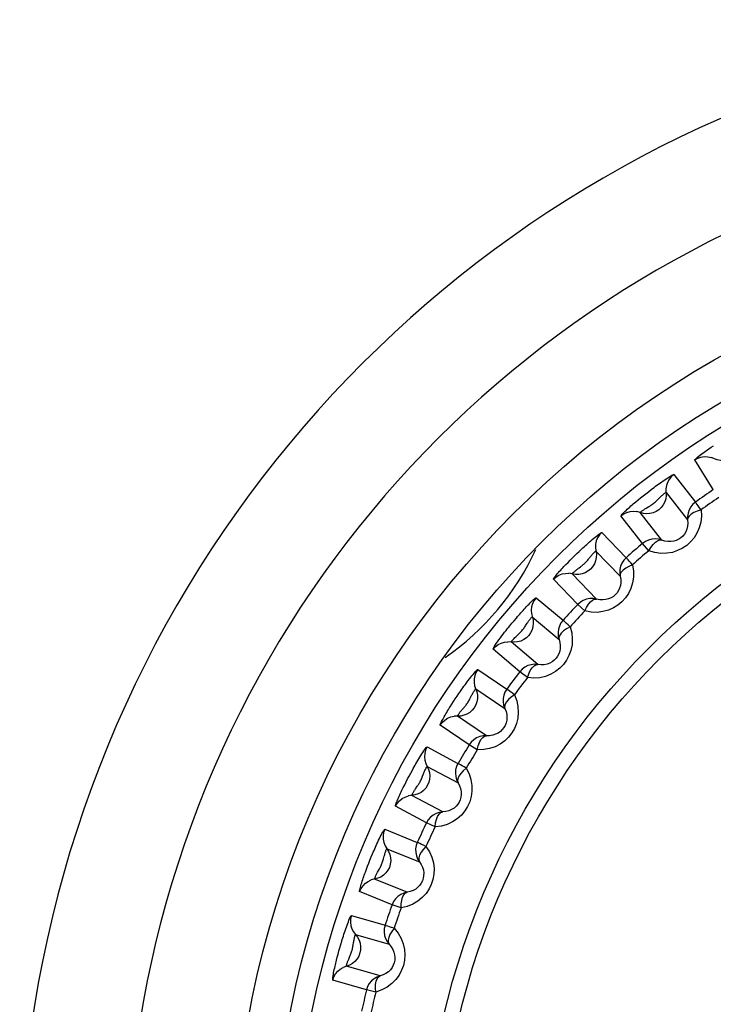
# Model space of a CAD drawing. Header units: millimetres. Extents: x -2579 to 1363, y -329 to 2298.
# Tile 99 of 256: x -1229 to -1222, y 1572 to 1581. Entities that reach past the tile are written whole.
import ezdxf

# ---------------------------------------------------------------- set-up
doc = ezdxf.new("R2010")
doc.units = ezdxf.units.MM
doc.header["$LTSCALE"] = 30.734
doc.layers.get('0').update_dxf_attribs({"linetype": 'CONTINUOUS'})

msp = doc.modelspace()

# ---------------------------------------------------------------- linework, layer by layer
at = {"color": 2}
for p, q in [((-1222.227, 1576.9781), (-1222.4013, 1577.2572)), ((-1222.5969, 1577.1202), (-1222.3942, 1576.861)), ((-1222.8855, 1576.9205), (-1222.8615, 1576.9394)), ((-1222.8615, 1576.9394), (-1222.8368, 1576.9585)), ((-1222.6703, 1576.9527), (-1222.4679, 1576.6934)), ((-1222.9557, 1576.8632), (-1222.9328, 1576.8822)), ((-1222.9328, 1576.8822), (-1222.9093, 1576.9014)), ((-1222.9093, 1576.9014), (-1222.8855, 1576.9205)), ((-1222.7107, 1576.5037), (-1222.9133, 1576.7629)), ((-1222.8565, 1576.8045), (-1222.831, 1576.8199)), ((-1222.8911, 1576.4728), (-1223.0936, 1576.7322)), ((-1223.2738, 1576.5755), (-1223.0451, 1576.3389)), ((-1222.8331, 1576.4043), (-1222.8911, 1576.4728)), ((-1223.5293, 1576.3571), (-1223.5082, 1576.3775)), ((-1223.5082, 1576.3775), (-1223.4863, 1576.3984)), ((-1223.3293, 1576.4012), (-1223.1009, 1576.1645)), ((-1223.6106, 1576.2753), (-1223.591, 1576.2955)), ((-1223.591, 1576.2955), (-1223.5708, 1576.316)), ((-1223.5708, 1576.316), (-1223.5501, 1576.3366)), ((-1223.5501, 1576.3366), (-1223.5293, 1576.3571)), ((-1223.3226, 1575.9505), (-1223.5511, 1576.1871)), ((-1223.4987, 1575.9009), (-1223.7272, 1576.1377)), ((-1223.8901, 1575.963), (-1223.6379, 1575.7516)), ((-1223.4339, 1575.8388), (-1223.4987, 1575.9009)), ((-1224.1381, 1575.6987), (-1224.1174, 1575.7238)), ((-1224.1174, 1575.7238), (-1224.0971, 1575.7479)), ((-1223.9859, 1575.7053), (-1223.9731, 1575.7249)), ((-1223.9271, 1575.7839), (-1223.6751, 1575.5724)), ((-1223.8732, 1575.3363), (-1224.1253, 1575.5477)), ((-1224.0433, 1575.2686), (-1224.2952, 1575.4802)), ((-1224.439, 1575.2895), (-1224.1661, 1575.1056)), ((-1223.9723, 1575.2136), (-1224.0433, 1575.2686)), ((-1224.457, 1575.1075), (-1224.1843, 1574.9234)), ((-1224.6827, 1574.9626), (-1224.6664, 1574.9878)), ((-1224.6664, 1574.9878), (-1224.6498, 1575.0131)), ((-1224.6498, 1575.0131), (-1224.6329, 1575.0383)), ((-1224.6329, 1575.0383), (-1224.6155, 1575.0639)), ((-1224.6986, 1574.9376), (-1224.6827, 1574.9626)), ((-1224.587, 1574.9105), (-1224.5674, 1574.9331)), ((-1224.3567, 1574.668), (-1224.6294, 1574.8518)), ((-1224.5187, 1574.5828), (-1224.7914, 1574.7669)), ((-1224.9144, 1574.5622), (-1224.6238, 1574.4079)), ((-1224.4423, 1574.5356), (-1224.5187, 1574.5828)), ((-1224.9133, 1574.3793), (-1224.6229, 1574.2248)), ((-1225.1107, 1574.2352), (-1225.0967, 1574.2624)), ((-1225.0967, 1574.2624), (-1225.0825, 1574.2894)), ((-1225.0825, 1574.2894), (-1225.0678, 1574.3169)), ((-1225.1376, 1574.1815), (-1225.1244, 1574.2082)), ((-1225.1244, 1574.2082), (-1225.1107, 1574.2352)), ((-1225.0231, 1574.1682), (-1225.0061, 1574.1927)), ((-1224.7676, 1573.9527), (-1225.0581, 1574.1071)), ((-1224.9198, 1573.8511), (-1225.2103, 1574.0057)), ((-1225.3112, 1573.7893), (-1225.0061, 1573.6661)), ((-1224.839, 1573.8121), (-1224.9198, 1573.8511)), ((-1225.291, 1573.6075), (-1224.9861, 1573.4842)), ((-1225.4499, 1573.5004), (-1225.4382, 1573.5293)), ((-1225.4934, 1573.3873), (-1225.4831, 1573.4152)), ((-1225.4831, 1573.4152), (-1225.4723, 1573.4435)), ((-1225.4723, 1573.4435), (-1225.4612, 1573.472)), ((-1225.4612, 1573.472), (-1225.4499, 1573.5004)), ((-1225.3782, 1573.3861), (-1225.3638, 1573.4122)), ((-1225.1015, 1573.1985), (-1225.4065, 1573.3216)), ((-1225.2423, 1573.0815), (-1225.5474, 1573.2049)), ((-1225.1578, 1573.0512), (-1225.2423, 1573.0815)), ((-1225.6251, 1572.9791), (-1225.3087, 1572.8885)), ((-1225.586, 1572.8004), (-1225.2698, 1572.7097)), ((-1225.7411, 1572.6479), (-1225.7328, 1572.6773)), ((-1225.7328, 1572.6773), (-1225.7241, 1572.7072)), ((-1225.7643, 1572.5603), (-1225.7569, 1572.5891)), ((-1225.7569, 1572.5891), (-1225.7492, 1572.6184)), ((-1225.7492, 1572.6184), (-1225.7411, 1572.6479)), ((-1225.6495, 1572.5711), (-1225.638, 1572.5985)), ((-1225.3548, 1572.4134), (-1225.671, 1572.504)), ((-1225.4826, 1572.2824), (-1225.7988, 1572.3732)), ((-1225.3954, 1572.2611), (-1225.4826, 1572.2824))]:
    msp.add_line(p, q, dxfattribs=at)
for points in [[(-1222.4013, 1577.2572), (-1222.4006, 1577.2599), (-1222.3956, 1577.2654), (-1222.3862, 1577.274), (-1222.3728, 1577.2851), (-1222.3552, 1577.2988), (-1222.3351, 1577.3139), (-1222.3135, 1577.3295), (-1222.2911, 1577.3453), (-1222.2692, 1577.3604), (-1222.2469, 1577.3755), (-1222.2241, 1577.3906)], [(-1221.9595, 1577.4016), (-1221.9668, 1577.3717), (-1221.9792, 1577.3435), (-1221.9962, 1577.3178), (-1222.0173, 1577.2953), (-1222.0419, 1577.2768), (-1222.0694, 1577.2628), (-1222.0988, 1577.2536), (-1222.1294, 1577.2496), (-1222.1601, 1577.2509), (-1222.1902, 1577.2574), (-1222.2484, 1577.2807)], [(-1222.4013, 1577.2572), (-1222.3734, 1577.2727), (-1222.3432, 1577.2831), (-1222.3116, 1577.288), (-1222.2797, 1577.2872), (-1222.2484, 1577.2807)], [(-1222.8368, 1576.9585), (-1222.8108, 1576.9784), (-1222.7972, 1576.9887), (-1222.7835, 1576.9989), (-1222.7697, 1577.0091), (-1222.756, 1577.0192), (-1222.7421, 1577.0292), (-1222.7279, 1577.0394), (-1222.7133, 1577.0497), (-1222.6983, 1577.0601), (-1222.6832, 1577.0704), (-1222.6682, 1577.0804), (-1222.6536, 1577.09), (-1222.6397, 1577.0988), (-1222.6268, 1577.1066), (-1222.6154, 1577.1131), (-1222.6062, 1577.1179), (-1222.6001, 1577.1202), (-1222.5969, 1577.1202)], [(-1222.5969, 1577.1202), (-1222.6211, 1577.0993), (-1222.6411, 1577.0745), (-1222.6565, 1577.0465), (-1222.6667, 1577.0162), (-1222.6713, 1576.9846), (-1222.6693, 1576.9219)], [(-1222.6693, 1576.9219), (-1222.6735, 1576.8914), (-1222.6828, 1576.8621), (-1222.697, 1576.8348), (-1222.7157, 1576.8103), (-1222.7383, 1576.7893), (-1222.7641, 1576.7724), (-1222.7924, 1576.7603), (-1222.8224, 1576.7531), (-1222.8531, 1576.7511), (-1222.8837, 1576.7544), (-1222.944, 1576.7716)], [(-1222.728, 1576.9041), (-1222.722, 1576.9101), (-1222.716, 1576.9159), (-1222.71, 1576.9216), (-1222.704, 1576.9272), (-1222.698, 1576.9325), (-1222.6923, 1576.9374), (-1222.6869, 1576.9419), (-1222.6819, 1576.9458), (-1222.6775, 1576.949), (-1222.6739, 1576.9514), (-1222.6715, 1576.9526), (-1222.6703, 1576.9527)], [(-1223.0936, 1576.7322), (-1223.0929, 1576.735), (-1223.0898, 1576.7397), (-1223.084, 1576.7464), (-1223.0764, 1576.7546), (-1223.0674, 1576.7636), (-1223.0574, 1576.7734), (-1223.0466, 1576.7835), (-1223.0353, 1576.7939), (-1223.0237, 1576.8044), (-1223.0121, 1576.8148), (-1223.0006, 1576.8249), (-1222.9892, 1576.8347), (-1222.978, 1576.8443), (-1222.9669, 1576.8538), (-1222.9557, 1576.8632)], [(-1222.831, 1576.8199), (-1222.8241, 1576.8242), (-1222.817, 1576.8287), (-1222.8099, 1576.8334), (-1222.8026, 1576.8383), (-1222.7954, 1576.8434), (-1222.7882, 1576.8488), (-1222.7811, 1576.8544), (-1222.7741, 1576.8603), (-1222.7671, 1576.8664), (-1222.7601, 1576.8728), (-1222.7532, 1576.8792), (-1222.7466, 1576.8857), (-1222.728, 1576.9041)], [(-1222.3942, 1576.861), (-1222.4184, 1576.8401), (-1222.4385, 1576.8153), (-1222.4539, 1576.7873), (-1222.4642, 1576.757), (-1222.4688, 1576.7254), (-1222.4679, 1576.6935)], [(-1222.3418, 1576.7882), (-1222.356, 1576.8082), (-1222.3686, 1576.8254), (-1222.379, 1576.8397), (-1222.3868, 1576.8506), (-1222.3919, 1576.8577), (-1222.3942, 1576.861)], [(-1223.0936, 1576.7322), (-1223.0675, 1576.7506), (-1223.0385, 1576.764), (-1223.0076, 1576.7721), (-1222.9758, 1576.7747), (-1222.944, 1576.7716)], [(-1222.9133, 1576.7629), (-1222.913, 1576.7639), (-1222.9115, 1576.7657), (-1222.9088, 1576.7682), (-1222.9053, 1576.7712), (-1222.9011, 1576.7746), (-1222.8964, 1576.7781), (-1222.8912, 1576.7819), (-1222.8858, 1576.7857), (-1222.8801, 1576.7895), (-1222.8742, 1576.7934), (-1222.8684, 1576.7971), (-1222.8624, 1576.8008), (-1222.8565, 1576.8045)], [(-1222.3418, 1576.7882), (-1222.3393, 1576.7286), (-1222.3449, 1576.6725), (-1222.3592, 1576.6191), (-1222.3806, 1576.5699), (-1222.4078, 1576.5261), (-1222.4402, 1576.4876), (-1222.4764, 1576.4548), (-1222.5169, 1576.4275), (-1222.5621, 1576.4053), (-1222.6112, 1576.3893), (-1222.6643, 1576.3804), (-1222.7197, 1576.3793), (-1222.7758, 1576.3874), (-1222.8331, 1576.4043)], [(-1222.3418, 1576.7882), (-1222.3771, 1576.7768), (-1222.4088, 1576.7635), (-1222.4346, 1576.7474), (-1222.4536, 1576.7298), (-1222.465, 1576.7121), (-1222.4679, 1576.6935)], [(-1222.4679, 1576.6934), (-1222.4657, 1576.6635), (-1222.4682, 1576.6346), (-1222.4748, 1576.6076), (-1222.485, 1576.5829), (-1222.4982, 1576.5609), (-1222.514, 1576.5417), (-1222.5319, 1576.5255), (-1222.5519, 1576.512), (-1222.5743, 1576.5012), (-1222.5989, 1576.4936), (-1222.6254, 1576.4897), (-1222.6534, 1576.4898), (-1222.682, 1576.4944), (-1222.7107, 1576.5037)], [(-1223.4863, 1576.3984), (-1223.463, 1576.4202), (-1223.451, 1576.4314), (-1223.4389, 1576.4425), (-1223.4269, 1576.4535), (-1223.4148, 1576.4643), (-1223.4026, 1576.4753), (-1223.3899, 1576.4865), (-1223.3769, 1576.4978), (-1223.3636, 1576.5092), (-1223.3503, 1576.5204), (-1223.3371, 1576.5313), (-1223.3243, 1576.5417), (-1223.3121, 1576.5513), (-1223.3008, 1576.5598), (-1223.2907, 1576.567), (-1223.2825, 1576.5724), (-1223.2769, 1576.5751), (-1223.2738, 1576.5755)], [(-1223.2738, 1576.5755), (-1223.2957, 1576.5522), (-1223.313, 1576.5254), (-1223.3254, 1576.4959), (-1223.3323, 1576.4647), (-1223.3337, 1576.4329), (-1223.3251, 1576.3707)], [(-1222.7107, 1576.5037), (-1222.7415, 1576.5124), (-1222.7733, 1576.5155), (-1222.8051, 1576.5129), (-1222.836, 1576.5047), (-1222.865, 1576.4912), (-1222.8911, 1576.4728)], [(-1222.8331, 1576.4043), (-1222.8135, 1576.4358), (-1222.793, 1576.4634), (-1222.7711, 1576.4845), (-1222.7495, 1576.4987), (-1222.7295, 1576.5054), (-1222.7107, 1576.5037)], [(-1223.3251, 1576.3707), (-1223.3261, 1576.34), (-1223.3323, 1576.3098), (-1223.3436, 1576.2811), (-1223.3596, 1576.2548), (-1223.3798, 1576.2316), (-1223.4037, 1576.2122), (-1223.4306, 1576.1971), (-1223.4596, 1576.1868), (-1223.49, 1576.1816), (-1223.5208, 1576.1817), (-1223.5826, 1576.1925)], [(-1223.3842, 1576.3438), (-1223.3791, 1576.35), (-1223.374, 1576.3562), (-1223.3688, 1576.3623), (-1223.3636, 1576.3683), (-1223.3585, 1576.3741), (-1223.3534, 1576.3796), (-1223.3485, 1576.3848), (-1223.3439, 1576.3895), (-1223.3396, 1576.3936), (-1223.3358, 1576.3971), (-1223.3326, 1576.3996), (-1223.3304, 1576.401), (-1223.3293, 1576.4012)], [(-1223.7272, 1576.1377), (-1223.7269, 1576.1403), (-1223.7246, 1576.145), (-1223.72, 1576.1518), (-1223.7137, 1576.1601), (-1223.7064, 1576.1694), (-1223.698, 1576.1795), (-1223.689, 1576.1901), (-1223.6794, 1576.201), (-1223.6695, 1576.2121), (-1223.6595, 1576.2232), (-1223.6495, 1576.2341), (-1223.6396, 1576.2448), (-1223.6299, 1576.2551), (-1223.6202, 1576.2653), (-1223.6106, 1576.2753)], [(-1223.474, 1576.2533), (-1223.4679, 1576.2581), (-1223.4616, 1576.2631), (-1223.4552, 1576.2683), (-1223.4488, 1576.2737), (-1223.4425, 1576.2793), (-1223.4362, 1576.2851), (-1223.43, 1576.2911), (-1223.4239, 1576.2974), (-1223.4178, 1576.3038), (-1223.4118, 1576.3105), (-1223.4059, 1576.3174), (-1223.4001, 1576.3243), (-1223.3946, 1576.3309), (-1223.3842, 1576.3438)], [(-1223.0451, 1576.3389), (-1223.067, 1576.3156), (-1223.0844, 1576.2888), (-1223.0968, 1576.2593), (-1223.1038, 1576.2281), (-1223.1052, 1576.1962), (-1223.1009, 1576.1646)], [(-1222.9854, 1576.2719), (-1223.0016, 1576.2904), (-1223.016, 1576.3062), (-1223.0278, 1576.3193), (-1223.0366, 1576.3294), (-1223.0425, 1576.3358), (-1223.0451, 1576.3389)], [(-1223.7272, 1576.1377), (-1223.7032, 1576.1587), (-1223.6757, 1576.1751), (-1223.6459, 1576.1864), (-1223.6145, 1576.1923), (-1223.5826, 1576.1925)], [(-1223.5511, 1576.1871), (-1223.551, 1576.188), (-1223.5498, 1576.1898), (-1223.5476, 1576.1924), (-1223.5446, 1576.1956), (-1223.5411, 1576.1991), (-1223.5371, 1576.2029), (-1223.5327, 1576.2069), (-1223.528, 1576.211), (-1223.523, 1576.2152), (-1223.5179, 1576.2195), (-1223.5127, 1576.2237), (-1223.5075, 1576.2278), (-1223.5022, 1576.2319)], [(-1223.5022, 1576.2319), (-1223.4914, 1576.2401), (-1223.4858, 1576.2444), (-1223.474, 1576.2533)], [(-1222.9854, 1576.2719), (-1222.9767, 1576.213), (-1222.9764, 1576.1565), (-1222.9851, 1576.1019), (-1223.0011, 1576.0508), (-1223.0236, 1576.0044), (-1223.0518, 1575.9627), (-1223.0844, 1575.9263), (-1223.1218, 1575.8949), (-1223.1644, 1575.8681), (-1223.2116, 1575.8471), (-1223.2635, 1575.8327), (-1223.3185, 1575.8258), (-1223.3751, 1575.828), (-1223.4339, 1575.8388)], [(-1222.9854, 1576.2719), (-1223.0193, 1576.2569), (-1223.0495, 1576.2404), (-1223.0735, 1576.2217), (-1223.0905, 1576.2022), (-1223.1, 1576.1834), (-1223.1009, 1576.1646)], [(-1223.1009, 1576.1645), (-1223.0956, 1576.135), (-1223.095, 1576.106), (-1223.0988, 1576.0785), (-1223.1063, 1576.0528), (-1223.1172, 1576.0296), (-1223.1309, 1576.0088), (-1223.147, 1575.9908), (-1223.1655, 1575.9753), (-1223.1867, 1575.9623), (-1223.2103, 1575.9522), (-1223.2363, 1575.9454), (-1223.2641, 1575.9426), (-1223.2931, 1575.9442), (-1223.3226, 1575.9505)], [(-1224.0971, 1575.7479), (-1224.0758, 1575.7729), (-1224.0648, 1575.7856), (-1224.0539, 1575.7981), (-1224.0431, 1575.8104), (-1224.0328, 1575.822), (-1224.0226, 1575.8334), (-1224.0123, 1575.8448), (-1224.0018, 1575.8562), (-1223.9909, 1575.8681), (-1223.9797, 1575.88), (-1223.9683, 1575.892), (-1223.9568, 1575.9039), (-1223.9455, 1575.9154), (-1223.9344, 1575.9264), (-1223.9238, 1575.9366), (-1223.9141, 1575.9457), (-1223.9053, 1575.9534), (-1223.898, 1575.9592), (-1223.893, 1575.9623), (-1223.8901, 1575.963)], [(-1223.8901, 1575.963), (-1223.9094, 1575.9375), (-1223.9238, 1575.9091), (-1223.933, 1575.8785), (-1223.9367, 1575.8468), (-1223.9347, 1575.8149), (-1223.9196, 1575.754)], [(-1223.3226, 1575.9505), (-1223.354, 1575.9559), (-1223.386, 1575.9556), (-1223.4174, 1575.9497), (-1223.4473, 1575.9384), (-1223.4747, 1575.9219), (-1223.4987, 1575.9009)], [(-1223.4339, 1575.8388), (-1223.4177, 1575.8722), (-1223.4001, 1575.9017), (-1223.3806, 1575.9251), (-1223.3606, 1575.9414), (-1223.3414, 1575.9502), (-1223.3226, 1575.9505)], [(-1223.9196, 1575.754), (-1223.9174, 1575.7233), (-1223.9204, 1575.6927), (-1223.9287, 1575.663), (-1223.9418, 1575.6351), (-1223.9595, 1575.6099), (-1223.9813, 1575.5881), (-1224.0065, 1575.5703), (-1224.0343, 1575.557), (-1224.0639, 1575.5487), (-1224.0945, 1575.5456), (-1224.1571, 1575.5498)], [(-1223.9731, 1575.7249), (-1223.9689, 1575.7312), (-1223.9647, 1575.7374), (-1223.9605, 1575.7437), (-1223.9562, 1575.7498), (-1223.9519, 1575.7557), (-1223.9477, 1575.7613), (-1223.9436, 1575.7666), (-1223.9397, 1575.7715), (-1223.936, 1575.7758), (-1223.9328, 1575.7794), (-1223.9301, 1575.7821), (-1223.9281, 1575.7836), (-1223.9271, 1575.7839)], [(-1223.6379, 1575.7516), (-1223.6572, 1575.7261), (-1223.6718, 1575.6976), (-1223.681, 1575.6671), (-1223.6847, 1575.6353), (-1223.6827, 1575.6034), (-1223.6751, 1575.5724)], [(-1223.5715, 1575.6912), (-1223.5896, 1575.7079), (-1223.6055, 1575.7221), (-1223.6186, 1575.734), (-1223.6285, 1575.743), (-1223.635, 1575.7488), (-1223.6379, 1575.7516)], [(-1224.2952, 1575.4802), (-1224.2951, 1575.4836), (-1224.2918, 1575.4907), (-1224.2852, 1575.5021), (-1224.2761, 1575.5165), (-1224.2651, 1575.5328), (-1224.2527, 1575.5504), (-1224.2397, 1575.5684), (-1224.2263, 1575.5866), (-1224.2127, 1575.6045), (-1224.1992, 1575.6222), (-1224.1859, 1575.6391), (-1224.1731, 1575.6554), (-1224.1608, 1575.6707), (-1224.1491, 1575.6852), (-1224.1381, 1575.6987)], [(-1224.0591, 1575.6183), (-1224.0515, 1575.6255), (-1224.0442, 1575.6327), (-1224.0372, 1575.6397), (-1224.0307, 1575.6466), (-1224.0245, 1575.6535), (-1224.0185, 1575.6605), (-1224.0126, 1575.6677), (-1224.0069, 1575.6751), (-1224.0012, 1575.6828), (-1223.9958, 1575.6905), (-1223.9907, 1575.698), (-1223.9859, 1575.7053)], [(-1223.5715, 1575.6912), (-1223.5567, 1575.6333), (-1223.5505, 1575.577), (-1223.5535, 1575.5217), (-1223.5642, 1575.469), (-1223.582, 1575.4202), (-1223.6059, 1575.3757), (-1223.6344, 1575.3363), (-1223.6683, 1575.3016), (-1223.708, 1575.2705), (-1223.7529, 1575.2447), (-1223.8028, 1575.2251), (-1223.8566, 1575.2127), (-1223.9129, 1575.2091), (-1223.9723, 1575.2136)], [(-1223.5715, 1575.6912), (-1223.6037, 1575.6728), (-1223.6319, 1575.6532), (-1223.6538, 1575.6321), (-1223.6687, 1575.611), (-1223.6762, 1575.5912), (-1223.6751, 1575.5724)], [(-1224.2952, 1575.4802), (-1224.2735, 1575.5036), (-1224.248, 1575.5228), (-1224.2194, 1575.5372), (-1224.1888, 1575.5463), (-1224.1571, 1575.5498)], [(-1224.1253, 1575.5477), (-1224.1252, 1575.549), (-1224.1234, 1575.5518), (-1224.1202, 1575.5561), (-1224.1157, 1575.5617), (-1224.1102, 1575.568), (-1224.1039, 1575.5748), (-1224.0971, 1575.5819), (-1224.0899, 1575.5891), (-1224.0824, 1575.5964), (-1224.0746, 1575.6037), (-1224.0591, 1575.6183)], [(-1223.6751, 1575.5724), (-1223.6668, 1575.5434), (-1223.6632, 1575.5146), (-1223.6641, 1575.4867), (-1223.669, 1575.4603), (-1223.6774, 1575.436), (-1223.689, 1575.4138), (-1223.7032, 1575.3944), (-1223.7199, 1575.3772), (-1223.7396, 1575.362), (-1223.7621, 1575.3495), (-1223.7872, 1575.3402), (-1223.8145, 1575.3346), (-1223.8433, 1575.3331), (-1223.8732, 1575.3363)], [(-1224.6155, 1575.0639), (-1224.597, 1575.0907), (-1224.5873, 1575.1046), (-1224.5775, 1575.1184), (-1224.5677, 1575.1322), (-1224.5578, 1575.1459), (-1224.5478, 1575.1596), (-1224.5374, 1575.1736), (-1224.5268, 1575.1878), (-1224.5159, 1575.2022), (-1224.5048, 1575.2165), (-1224.4937, 1575.2305), (-1224.4829, 1575.2439), (-1224.4725, 1575.2565), (-1224.4628, 1575.2677), (-1224.4541, 1575.2772), (-1224.4469, 1575.2845), (-1224.4419, 1575.2884), (-1224.439, 1575.2895)], [(-1224.439, 1575.2895), (-1224.4555, 1575.2621), (-1224.4669, 1575.2323), (-1224.4728, 1575.2009), (-1224.4731, 1575.169), (-1224.4678, 1575.1375), (-1224.4465, 1575.0785)], [(-1223.8732, 1575.3363), (-1223.9051, 1575.3384), (-1223.9368, 1575.3348), (-1223.9675, 1575.3257), (-1223.996, 1575.3112), (-1224.0215, 1575.292), (-1224.0433, 1575.2686)], [(-1223.9723, 1575.2136), (-1223.9597, 1575.2485), (-1223.9453, 1575.2797), (-1223.9283, 1575.305), (-1223.9101, 1575.3233), (-1223.892, 1575.3341), (-1223.8732, 1575.3363)], [(-1224.4465, 1575.0785), (-1224.4411, 1575.0482), (-1224.4409, 1575.0174), (-1224.446, 1574.987), (-1224.4561, 1574.958), (-1224.4711, 1574.931), (-1224.4905, 1574.907), (-1224.5136, 1574.8867), (-1224.5399, 1574.8706), (-1224.5685, 1574.8593), (-1224.5987, 1574.8529), (-1224.6613, 1574.8506)], [(-1224.5082, 1575.0213), (-1224.4964, 1575.0443), (-1224.4926, 1575.0517), (-1224.4887, 1575.059), (-1224.4848, 1575.0662), (-1224.4808, 1575.0733), (-1224.4768, 1575.0801), (-1224.473, 1575.0864), (-1224.4692, 1575.0923), (-1224.4657, 1575.0975), (-1224.4626, 1575.1019), (-1224.46, 1575.1051), (-1224.4581, 1575.107), (-1224.457, 1575.1075)], [(-1224.1661, 1575.1056), (-1224.1826, 1575.0782), (-1224.1941, 1575.0484), (-1224.2001, 1575.017), (-1224.2004, 1574.985), (-1224.1951, 1574.9535), (-1224.1843, 1574.9235)], [(-1224.0937, 1575.0525), (-1224.1134, 1575.0672), (-1224.1307, 1575.0796), (-1224.145, 1575.0901), (-1224.1558, 1575.098), (-1224.1629, 1575.1031), (-1224.1661, 1575.1056)], [(-1224.5674, 1574.9331), (-1224.5622, 1574.9393), (-1224.5569, 1574.9457), (-1224.5516, 1574.9524), (-1224.5463, 1574.9593), (-1224.5411, 1574.9664), (-1224.536, 1574.9737), (-1224.5311, 1574.9812), (-1224.5262, 1574.9889), (-1224.5215, 1574.9969), (-1224.5169, 1575.005), (-1224.5125, 1575.0132), (-1224.5082, 1575.0213)], [(-1224.0937, 1575.0525), (-1224.0729, 1574.9966), (-1224.0609, 1574.9415), (-1224.058, 1574.8863), (-1224.0631, 1574.8329), (-1224.0755, 1574.7828), (-1224.0944, 1574.7362), (-1224.1187, 1574.6938), (-1224.1488, 1574.6553), (-1224.1849, 1574.6203), (-1224.2267, 1574.5899), (-1224.2744, 1574.565), (-1224.3268, 1574.5469), (-1224.3826, 1574.5373), (-1224.4423, 1574.5356)], [(-1224.0937, 1575.0525), (-1224.1238, 1575.0307), (-1224.1498, 1575.0083), (-1224.1694, 1574.985), (-1224.182, 1574.9625), (-1224.1874, 1574.9421), (-1224.1843, 1574.9235)], [(-1224.7914, 1574.7669), (-1224.7918, 1574.7678), (-1224.7918, 1574.7694), (-1224.7912, 1574.7718), (-1224.7901, 1574.7751), (-1224.7884, 1574.7795), (-1224.786, 1574.785), (-1224.7828, 1574.7919), (-1224.7787, 1574.8002), (-1224.7736, 1574.8099), (-1224.7677, 1574.821), (-1224.7609, 1574.8333), (-1224.7535, 1574.8464), (-1224.7457, 1574.86), (-1224.7376, 1574.8737), (-1224.7297, 1574.8871), (-1224.7218, 1574.9001), (-1224.714, 1574.9128), (-1224.7063, 1574.9252), (-1224.6986, 1574.9376)], [(-1224.6294, 1574.8518), (-1224.6296, 1574.8522), (-1224.6295, 1574.8528), (-1224.6292, 1574.8538), (-1224.6286, 1574.8551), (-1224.6277, 1574.8567), (-1224.6264, 1574.8589), (-1224.6248, 1574.8616), (-1224.6227, 1574.8648), (-1224.6201, 1574.8686), (-1224.617, 1574.873), (-1224.6134, 1574.8779), (-1224.6095, 1574.8831), (-1224.6052, 1574.8886), (-1224.6007, 1574.8941), (-1224.5962, 1574.8996), (-1224.5916, 1574.9051), (-1224.587, 1574.9105)], [(-1224.1843, 1574.9234), (-1224.173, 1574.8956), (-1224.1665, 1574.8674), (-1224.1644, 1574.8397), (-1224.1664, 1574.813), (-1224.1722, 1574.788), (-1224.1813, 1574.7649), (-1224.1933, 1574.7439), (-1224.2082, 1574.7249), (-1224.2262, 1574.7077), (-1224.2472, 1574.6929), (-1224.2712, 1574.6809), (-1224.2978, 1574.6724), (-1224.3265, 1574.6679), (-1224.3567, 1574.668)], [(-1224.7914, 1574.7669), (-1224.7722, 1574.7925), (-1224.7488, 1574.8142), (-1224.722, 1574.8315), (-1224.6925, 1574.8438), (-1224.6613, 1574.8506)], [(-1224.3567, 1574.668), (-1224.3886, 1574.6667), (-1224.4198, 1574.6598), (-1224.4493, 1574.6475), (-1224.4761, 1574.6302), (-1224.4995, 1574.6084), (-1224.5187, 1574.5828)], [(-1224.4423, 1574.5356), (-1224.4335, 1574.5716), (-1224.4224, 1574.6042), (-1224.4082, 1574.631), (-1224.392, 1574.6512), (-1224.3751, 1574.6638), (-1224.3567, 1574.668)], [(-1225.0678, 1574.3169), (-1225.0521, 1574.3457), (-1225.0439, 1574.3606), (-1225.0355, 1574.3755), (-1225.0271, 1574.3904), (-1225.0186, 1574.4052), (-1225.01, 1574.42), (-1225.0012, 1574.4351), (-1224.992, 1574.4504), (-1224.9826, 1574.466), (-1224.973, 1574.4816), (-1224.9634, 1574.4968), (-1224.9539, 1574.5115), (-1224.9447, 1574.5253), (-1224.9362, 1574.5376), (-1224.9284, 1574.5482), (-1224.9219, 1574.5563), (-1224.9173, 1574.5609), (-1224.9144, 1574.5622)], [(-1224.9144, 1574.5622), (-1224.928, 1574.5333), (-1224.9362, 1574.5024), (-1224.9388, 1574.4706), (-1224.9358, 1574.4388), (-1224.9272, 1574.4081), (-1224.8998, 1574.3517)], [(-1224.8998, 1574.3517), (-1224.8913, 1574.3221), (-1224.8879, 1574.2915), (-1224.8898, 1574.2607), (-1224.8968, 1574.2307), (-1224.9089, 1574.2024), (-1224.9257, 1574.1765), (-1224.9466, 1574.1539), (-1224.971, 1574.1351), (-1224.9983, 1574.1208), (-1225.0276, 1574.1114), (-1225.0897, 1574.1025)], [(-1224.9463, 1574.3115), (-1224.9432, 1574.3193), (-1224.9401, 1574.3271), (-1224.9369, 1574.3348), (-1224.9337, 1574.3423), (-1224.9304, 1574.3495), (-1224.9272, 1574.3564), (-1224.9241, 1574.3627), (-1224.9211, 1574.3683), (-1224.9184, 1574.3731), (-1224.9161, 1574.3767), (-1224.9143, 1574.3788), (-1224.9133, 1574.3793)], [(-1224.5463, 1574.3626), (-1224.5198, 1574.3093), (-1224.5021, 1574.2557), (-1224.4934, 1574.2011), (-1224.4929, 1574.1474), (-1224.5, 1574.0964), (-1224.5139, 1574.048), (-1224.5336, 1574.0033), (-1224.5595, 1573.9619), (-1224.5918, 1573.9233), (-1224.6301, 1573.8887), (-1224.675, 1573.859), (-1224.7253, 1573.8354), (-1224.7798, 1573.82), (-1224.839, 1573.8121)], [(-1224.6238, 1574.4079), (-1224.6374, 1574.3789), (-1224.6457, 1574.3481), (-1224.6484, 1574.3162), (-1224.6454, 1574.2844), (-1224.6368, 1574.2536), (-1224.6229, 1574.2248)], [(-1224.5463, 1574.3626), (-1224.5739, 1574.3379), (-1224.5975, 1574.3128), (-1224.6145, 1574.2876), (-1224.6247, 1574.2639), (-1224.6279, 1574.2431), (-1224.6229, 1574.2248)], [(-1224.5463, 1574.3626), (-1224.5674, 1574.3752), (-1224.5859, 1574.3858), (-1224.6012, 1574.3946), (-1224.6127, 1574.4014), (-1224.6204, 1574.4057), (-1224.6238, 1574.4079)], [(-1225.0061, 1574.1927), (-1225.0016, 1574.1994), (-1224.9969, 1574.2063), (-1224.9923, 1574.2135), (-1224.9876, 1574.221), (-1224.9831, 1574.2286), (-1224.9788, 1574.2365), (-1224.9746, 1574.2445), (-1224.9705, 1574.2527), (-1224.9666, 1574.2611), (-1224.9628, 1574.2698), (-1224.9592, 1574.2785), (-1224.9557, 1574.2871), (-1224.9463, 1574.3115)], [(-1225.2103, 1574.0057), (-1225.2108, 1574.0086), (-1225.2099, 1574.0141), (-1225.2074, 1574.0226), (-1225.2037, 1574.0332), (-1225.1992, 1574.0451), (-1225.194, 1574.0581), (-1225.1883, 1574.0717), (-1225.1822, 1574.0858), (-1225.1759, 1574.1001), (-1225.1694, 1574.1143), (-1225.1631, 1574.1282), (-1225.1567, 1574.1419), (-1225.1504, 1574.1552), (-1225.144, 1574.1683), (-1225.1376, 1574.1815)], [(-1225.0581, 1574.1071), (-1225.0582, 1574.1081), (-1225.0576, 1574.1104), (-1225.0562, 1574.1138), (-1225.0541, 1574.118), (-1225.0517, 1574.1227), (-1225.0488, 1574.1279), (-1225.0457, 1574.1334), (-1225.0422, 1574.1391), (-1225.0386, 1574.1449), (-1225.0348, 1574.1508), (-1225.031, 1574.1567), (-1225.0271, 1574.1625), (-1225.0231, 1574.1682)], [(-1224.6229, 1574.2248), (-1224.6088, 1574.1983), (-1224.5993, 1574.171), (-1224.5943, 1574.1436), (-1224.5936, 1574.1169), (-1224.5967, 1574.0914), (-1224.6034, 1574.0675), (-1224.6131, 1574.0454), (-1224.6259, 1574.0249), (-1224.642, 1574.0059), (-1224.6613, 1573.989), (-1224.684, 1573.9746), (-1224.7096, 1573.9633), (-1224.7376, 1573.9559), (-1224.7676, 1573.9527)], [(-1225.2103, 1574.0057), (-1225.1939, 1574.0331), (-1225.1729, 1574.0572), (-1225.148, 1574.0772), (-1225.12, 1574.0925), (-1225.0897, 1574.1025)], [(-1224.7676, 1573.9527), (-1224.7992, 1573.9481), (-1224.8295, 1573.938), (-1224.8576, 1573.9227), (-1224.8825, 1573.9027), (-1224.9034, 1573.8786), (-1224.9198, 1573.8511)], [(-1224.839, 1573.8121), (-1224.8339, 1573.8489), (-1224.8263, 1573.8824), (-1224.815, 1573.9106), (-1224.801, 1573.9324), (-1224.7855, 1573.9467), (-1224.7676, 1573.9527)], [(-1225.4382, 1573.5293), (-1225.4256, 1573.5595), (-1225.4189, 1573.5752), (-1225.4122, 1573.5909), (-1225.4053, 1573.6066), (-1225.3985, 1573.6222), (-1225.3915, 1573.6378), (-1225.3842, 1573.6538), (-1225.3767, 1573.67), (-1225.369, 1573.6865), (-1225.3611, 1573.7029), (-1225.3531, 1573.7191), (-1225.3452, 1573.7347), (-1225.3375, 1573.7493), (-1225.3303, 1573.7625), (-1225.3237, 1573.7739), (-1225.3181, 1573.7826), (-1225.314, 1573.7876), (-1225.3112, 1573.7893)], [(-1225.3112, 1573.7893), (-1225.3217, 1573.7591), (-1225.3266, 1573.7275), (-1225.3259, 1573.6956), (-1225.3196, 1573.6643), (-1225.3079, 1573.6346), (-1225.2747, 1573.5814)], [(-1225.3167, 1573.5366), (-1225.3145, 1573.5447), (-1225.3122, 1573.5527), (-1225.3098, 1573.5607), (-1225.3074, 1573.5686), (-1225.3049, 1573.5761), (-1225.3024, 1573.5832), (-1225.3, 1573.5898), (-1225.2976, 1573.5957), (-1225.2954, 1573.6007), (-1225.2935, 1573.6045), (-1225.292, 1573.6068), (-1225.291, 1573.6075)], [(-1224.9243, 1573.6293), (-1224.8922, 1573.5788), (-1224.869, 1573.5272), (-1224.8547, 1573.4736), (-1224.8487, 1573.4202), (-1224.8505, 1573.3685), (-1224.8594, 1573.3189), (-1224.8743, 1573.2726), (-1224.8958, 1573.2289), (-1224.9239, 1573.1871), (-1224.9586, 1573.1487), (-1225.0001, 1573.1146), (-1225.0474, 1573.0861), (-1225.0999, 1573.0652), (-1225.1578, 1573.0512)], [(-1225.0061, 1573.6661), (-1225.0166, 1573.6359), (-1225.0216, 1573.6044), (-1225.0209, 1573.5724), (-1225.0146, 1573.5411), (-1225.0029, 1573.5114), (-1224.9861, 1573.4842)], [(-1224.9243, 1573.6293), (-1224.9466, 1573.6395), (-1224.9661, 1573.6481), (-1224.9822, 1573.6553), (-1224.9944, 1573.6609), (-1225.0024, 1573.6644), (-1225.0061, 1573.6661)], [(-1224.9243, 1573.6293), (-1224.9491, 1573.6017), (-1224.97, 1573.5744), (-1224.9843, 1573.5475), (-1224.9919, 1573.5229), (-1224.9929, 1573.5018), (-1224.9861, 1573.4842)], [(-1225.2747, 1573.5814), (-1225.2631, 1573.5529), (-1225.2566, 1573.5228), (-1225.2552, 1573.492), (-1225.2591, 1573.4614), (-1225.2682, 1573.432), (-1225.2821, 1573.4045), (-1225.3005, 1573.3798), (-1225.3229, 1573.3586), (-1225.3485, 1573.3415), (-1225.3767, 1573.3291), (-1225.4375, 1573.3138)], [(-1225.3638, 1573.4122), (-1225.36, 1573.4193), (-1225.3561, 1573.4267), (-1225.3522, 1573.4344), (-1225.3484, 1573.4422), (-1225.3447, 1573.4503), (-1225.3412, 1573.4586), (-1225.3379, 1573.467), (-1225.3347, 1573.4756), (-1225.3317, 1573.4844), (-1225.3288, 1573.4934), (-1225.3261, 1573.5024), (-1225.3236, 1573.5113), (-1225.3167, 1573.5366)], [(-1224.9861, 1573.4842), (-1224.9692, 1573.4592), (-1224.9569, 1573.433), (-1224.9491, 1573.4062), (-1224.9456, 1573.3796), (-1224.9461, 1573.3538), (-1224.9503, 1573.3293), (-1224.9577, 1573.3064), (-1224.9683, 1573.2849), (-1224.9824, 1573.2643), (-1224.9999, 1573.2454), (-1225.0209, 1573.2288), (-1225.0451, 1573.215), (-1225.0721, 1573.2047), (-1225.1015, 1573.1985)], [(-1225.5474, 1573.2049), (-1225.5481, 1573.2077), (-1225.5478, 1573.2133), (-1225.5462, 1573.222), (-1225.5436, 1573.2329), (-1225.5404, 1573.2452), (-1225.5366, 1573.2586), (-1225.5323, 1573.2728), (-1225.5278, 1573.2875), (-1225.523, 1573.3023), (-1225.5181, 1573.3172), (-1225.5132, 1573.3317), (-1225.5082, 1573.3459), (-1225.5034, 1573.3598), (-1225.4984, 1573.3735), (-1225.4934, 1573.3873)], [(-1225.4065, 1573.3216), (-1225.4068, 1573.3226), (-1225.4064, 1573.325), (-1225.4053, 1573.3285), (-1225.4038, 1573.3329), (-1225.4018, 1573.3378), (-1225.3995, 1573.3433), (-1225.3969, 1573.3491), (-1225.3941, 1573.3551), (-1225.3911, 1573.3613), (-1225.388, 1573.3675), (-1225.3848, 1573.3737), (-1225.3815, 1573.3799), (-1225.3782, 1573.3861)], [(-1225.5474, 1573.2049), (-1225.5339, 1573.2339), (-1225.5155, 1573.26), (-1225.4929, 1573.2825), (-1225.4666, 1573.3006), (-1225.4375, 1573.3138)], [(-1225.1015, 1573.1985), (-1225.1325, 1573.1906), (-1225.1616, 1573.1774), (-1225.1879, 1573.1592), (-1225.2105, 1573.1367), (-1225.2289, 1573.1105), (-1225.2423, 1573.0815)], [(-1225.1578, 1573.0512), (-1225.1566, 1573.0883), (-1225.1526, 1573.1224), (-1225.1442, 1573.1516), (-1225.1326, 1573.1747), (-1225.1187, 1573.1906), (-1225.1015, 1573.1985)], [(-1225.7241, 1572.7072), (-1225.7148, 1572.7386), (-1225.7098, 1572.7549), (-1225.7048, 1572.7712), (-1225.6996, 1572.7876), (-1225.6944, 1572.8038), (-1225.6891, 1572.8201), (-1225.6835, 1572.8367), (-1225.6778, 1572.8536), (-1225.6718, 1572.8708), (-1225.6656, 1572.888), (-1225.6594, 1572.9049), (-1225.6532, 1572.9212), (-1225.6471, 1572.9366), (-1225.6413, 1572.9505), (-1225.6359, 1572.9625), (-1225.6312, 1572.9717), (-1225.6276, 1572.9771), (-1225.6251, 1572.9791)], [(-1225.6251, 1572.9791), (-1225.6323, 1572.948), (-1225.634, 1572.9161), (-1225.6299, 1572.8844), (-1225.6204, 1572.8539), (-1225.6056, 1572.8256), (-1225.5671, 1572.7761)], [(-1225.2235, 1572.8604), (-1225.1865, 1572.8137), (-1225.158, 1572.7649), (-1225.1382, 1572.7133), (-1225.1266, 1572.661), (-1225.1229, 1572.6096), (-1225.1264, 1572.5594), (-1225.1364, 1572.5116), (-1225.1532, 1572.4657), (-1225.1767, 1572.4212), (-1225.207, 1572.3794), (-1225.2447, 1572.341), (-1225.289, 1572.3075), (-1225.3391, 1572.2811), (-1225.3954, 1572.2611)], [(-1225.3087, 1572.8885), (-1225.316, 1572.8574), (-1225.3177, 1572.8255), (-1225.3137, 1572.7938), (-1225.3042, 1572.7633), (-1225.2894, 1572.7349), (-1225.2698, 1572.7097)], [(-1225.2235, 1572.8604), (-1225.2468, 1572.8683), (-1225.2671, 1572.8748), (-1225.2839, 1572.8803), (-1225.2966, 1572.8845), (-1225.3049, 1572.8872), (-1225.3087, 1572.8885)], [(-1225.2235, 1572.8604), (-1225.2454, 1572.8304), (-1225.2632, 1572.801), (-1225.2746, 1572.7728), (-1225.2797, 1572.7475), (-1225.2785, 1572.7265), (-1225.2698, 1572.7097)], [(-1225.5671, 1572.7761), (-1225.5525, 1572.749), (-1225.5429, 1572.7198), (-1225.5383, 1572.6893), (-1225.539, 1572.6585), (-1225.5449, 1572.6283), (-1225.5559, 1572.5995), (-1225.5717, 1572.573), (-1225.5917, 1572.5496), (-1225.6154, 1572.5299), (-1225.6421, 1572.5146), (-1225.701, 1572.493)], [(-1225.6041, 1572.7272), (-1225.6028, 1572.7355), (-1225.6013, 1572.7437), (-1225.5998, 1572.7519), (-1225.5982, 1572.76), (-1225.5965, 1572.7677), (-1225.5948, 1572.7751), (-1225.5931, 1572.7819), (-1225.5913, 1572.788), (-1225.5896, 1572.7932), (-1225.5881, 1572.7972), (-1225.5869, 1572.7997), (-1225.586, 1572.8004)], [(-1225.638, 1572.5985), (-1225.6349, 1572.606), (-1225.6318, 1572.6138), (-1225.6287, 1572.6218), (-1225.6258, 1572.6301), (-1225.623, 1572.6385), (-1225.6203, 1572.647), (-1225.6179, 1572.6558), (-1225.6156, 1572.6647), (-1225.6135, 1572.6737), (-1225.6116, 1572.683), (-1225.6099, 1572.6922), (-1225.6083, 1572.7013), (-1225.6041, 1572.7272)], [(-1225.2698, 1572.7097), (-1225.2505, 1572.6867), (-1225.2355, 1572.6619), (-1225.225, 1572.6362), (-1225.2187, 1572.6102), (-1225.2165, 1572.5846), (-1225.218, 1572.5598), (-1225.2229, 1572.5362), (-1225.2312, 1572.5135), (-1225.243, 1572.4916), (-1225.2584, 1572.471), (-1225.2775, 1572.4522), (-1225.3002, 1572.4358), (-1225.3261, 1572.4227), (-1225.3548, 1572.4134)], [(-1225.7988, 1572.3732), (-1225.7999, 1572.3759), (-1225.8001, 1572.3815), (-1225.7995, 1572.3904), (-1225.7981, 1572.4015), (-1225.7961, 1572.414), (-1225.7937, 1572.4278), (-1225.791, 1572.4424), (-1225.788, 1572.4574), (-1225.7848, 1572.4727), (-1225.7814, 1572.488), (-1225.7781, 1572.5029), (-1225.7747, 1572.5175), (-1225.7713, 1572.5319), (-1225.7678, 1572.546), (-1225.7643, 1572.5603)], [(-1225.7988, 1572.3732), (-1225.7885, 1572.4034), (-1225.773, 1572.4314), (-1225.7527, 1572.4561), (-1225.7285, 1572.4769), (-1225.701, 1572.493)], [(-1225.671, 1572.504), (-1225.6713, 1572.505), (-1225.6712, 1572.5074), (-1225.6705, 1572.511), (-1225.6694, 1572.5155), (-1225.668, 1572.5206), (-1225.6663, 1572.5263), (-1225.6643, 1572.5323), (-1225.6621, 1572.5386), (-1225.6598, 1572.5451), (-1225.6573, 1572.5516), (-1225.6548, 1572.5581), (-1225.6522, 1572.5646), (-1225.6495, 1572.5711)], [(-1225.3548, 1572.4134), (-1225.3847, 1572.4024), (-1225.4123, 1572.3862), (-1225.4365, 1572.3654), (-1225.4567, 1572.3406), (-1225.4722, 1572.3126), (-1225.4826, 1572.2824)], [(-1225.3954, 1572.2611), (-1225.398, 1572.2981), (-1225.3976, 1572.3324), (-1225.3923, 1572.3624), (-1225.3832, 1572.3866), (-1225.371, 1572.4038), (-1225.3548, 1572.4134)]]:
    msp.add_lwpolyline(points, dxfattribs=at)
at = {"color": 7}
for radius in [9, 8.625, 8.4258]:
    msp.add_circle((-1217.7384, 1570.3898), radius, dxfattribs=at)
at = {"color": 2}
for radius in [7.2092, 7.0658]:
    msp.add_circle((-1217.7384, 1570.3898), radius, dxfattribs=at)
at = {"color": 7}
for centre, radius, start, end in [((-1217.7384, 1570.3898), 11, 312.5, 227.5), ((-1217.7384, 1570.3898), 10, 312.5, 227.5), ((-1226.1649, 1577.4604), 2.5, 304.59873, 335.31113)]:
    msp.add_arc(centre, radius, start, end, dxfattribs=at)
at = {"color": 2}
for radius, start, end in [(7.972, 124.26656, 125.73344), (7.8823, 124.26656, 125.73344), (7.972, 130.26656, 131.73344), (7.8823, 130.26656, 131.73344), (7.972, 136.26656, 137.73344), (7.8823, 136.26656, 137.73344), (7.972, 142.26656, 143.73344), (7.8823, 142.26656, 143.73344), (7.972, 148.26656, 149.73344), (7.8823, 148.26656, 149.73344), (7.972, 154.26656, 155.73344), (7.8823, 154.26656, 155.73344), (7.972, 160.26656, 161.73344), (7.8823, 160.26656, 161.73344), (7.972, 166.26656, 167.73344), (7.8823, 166.26656, 167.73344)]:
    msp.add_arc((-1217.7384, 1570.3898), radius, start, end, dxfattribs=at)

doc.saveas('drawing.dxf')
